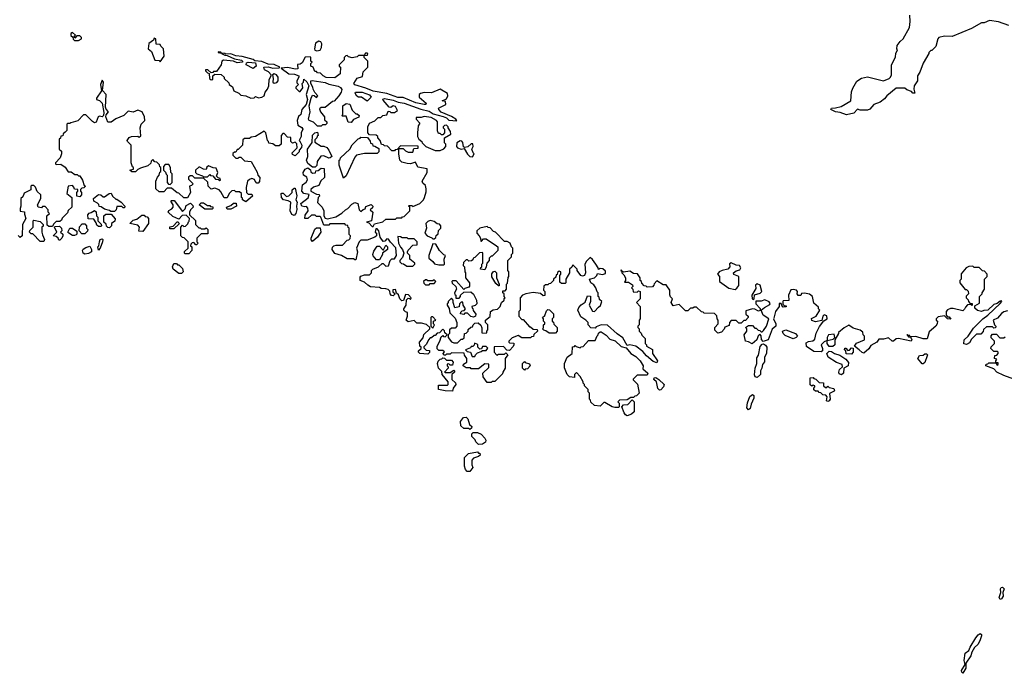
# Model space of a CAD drawing. Extents: x 2380107 to 2585170, y 384273 to 546161.
# Tile 108 of 256: x 2456160 to 2464109, y 487513 to 492789. Entities that reach past the tile are written whole.
import ezdxf

# ---------------------------------------------------------------- set-up
doc = ezdxf.new("R2010")
doc.units = 0

msp = doc.modelspace()

# ---------------------------------------------------------------- linework, layer by layer
at = {"layer": '0CON05XD'}
for points in [[(2464145, 492743.3), (2464063, 492773), (2463988.3, 492781.7), (2463946.4, 492763.6), (2463925, 492762.5), (2463845, 492717.5), (2463687.3, 492652.7), (2463625, 492655.7), (2463581.2, 492645), (2463572.5, 492635), (2463557, 492573), (2463525, 492540), (2463515, 492540), (2463500, 492525), (2463500, 492515), (2463453, 492437), (2463426.7, 492365), (2463407.5, 492335), (2463407.5, 492295), (2463380, 492255), (2463378.3, 492228.3), (2463387.5, 492195), (2463370, 492195), (2463360, 492210), (2463321.7, 492221.7), (2463305, 492237.5), (2463235, 492236.7), (2463161.2, 492175), (2463140.5, 492149.5), (2463105.7, 492124.3), (2463056.7, 492105), (2463022.5, 492067.5), (2463005, 492060), (2462945, 492057.5), (2462925, 492066.7), (2462895.5, 492034.5), (2462835, 492020), (2462785, 492038.8), (2462747.5, 492045), (2462707.5, 492065), (2462715, 492076.2), (2462745, 492076.7), (2462791.7, 492088.3), (2462870, 492135), (2462874.1, 492205.9), (2462885, 492237.5), (2462917.3, 492292.7), (2462955, 492318), (2463005, 492328), (2463135, 492296.7), (2463180, 492315), (2463190, 492325), (2463197.5, 492345), (2463198.3, 492421.7), (2463231.7, 492488.3), (2463232.5, 492515), (2463247.5, 492545), (2463242.5, 492555), (2463245, 492580), (2463267, 492613), (2463292.5, 492635), (2463342.5, 492725), (2463350, 492775), (2463347.5, 492825)], [(2456635, 492620), (2456660, 492635), (2456660, 492645), (2456645, 492660), (2456621.7, 492658.3), (2456605, 492640), (2456600, 492655), (2456610, 492665), (2456586.4, 492686.4), (2456571.7, 492678.3), (2456571.7, 492661.7), (2456588.3, 492648.3), (2456591.7, 492631.7), (2456601.7, 492621.7), (2456635, 492620)], [(2457295, 492450), (2457327.5, 492495), (2457320, 492555), (2457300, 492575), (2457295, 492590), (2457261.7, 492591.7), (2457260, 492635), (2457245, 492640), (2457240, 492625), (2457203.9, 492596.1), (2457197.5, 492555), (2457223.6, 492533.6), (2457251.7, 492461.7), (2457285, 492460), (2457295, 492450)], [(2458558.3, 492538.3), (2458585, 492542.5), (2458596.2, 492563.8), (2458598.8, 492595), (2458590, 492610), (2458575, 492616.7), (2458549.3, 492600.7), (2458540, 492555), (2458543.6, 492543.6), (2458558.3, 492538.3)], [(2458025, 492156.7), (2458051.7, 492158.3), (2458065, 492170), (2458087, 492157), (2458115, 492163.3), (2458132.5, 492175), (2458142.5, 492205), (2458161.7, 492228.3), (2458172.5, 492255), (2458173.3, 492305), (2458190, 492335), (2458190, 492345), (2458169.3, 492369.3), (2458137.5, 492385), (2458130, 492405), (2458165, 492407.5), (2458205, 492397.5), (2458255, 492400), (2458260, 492405), (2458215, 492426.7), (2458165, 492430), (2458115, 492452.5), (2458058.3, 492458.3), (2458045, 492467.5), (2457955, 492492.5), (2457905, 492497.5), (2457865, 492512.5), (2457825, 492510), (2457815, 492517.5), (2457790, 492520), (2457785, 492527.5), (2457761.7, 492528.3), (2457763, 492523), (2457790, 492520), (2457790, 492515), (2457815, 492502.5), (2457835, 492500), (2457893, 492473), (2457951.7, 492461.7), (2457960, 492455), (2457960, 492445), (2457915, 492442), (2457885, 492453.3), (2457805, 492462.5), (2457792.5, 492455), (2457786.1, 492423.9), (2457748.3, 492371.7), (2457725, 492370), (2457718.3, 492361.7), (2457705, 492360), (2457680, 492385), (2457660, 492385), (2457660, 492375), (2457675, 492360), (2457690, 492355), (2457693.6, 492313.6), (2457705, 492303.3), (2457720, 492305), (2457720, 492335), (2457735, 492350), (2457787, 492347), (2457810, 492325), (2457810, 492315), (2457848.3, 492278.3), (2457850, 492265), (2457878.3, 492248.3), (2457890, 492215), (2457930, 492195), (2457945, 492180), (2457985, 492173.3), (2458025, 492156.7)], [(2459798.3, 489978.3), (2459765, 489980), (2459740, 489995), (2459741.7, 490008.3), (2459770, 490025), (2459770, 490055), (2459751.7, 490081.7), (2459748.3, 490098.3), (2459645, 490100), (2459635, 490090), (2459605, 490090), (2459598.3, 490081.7), (2459585, 490080), (2459580, 490095), (2459588.3, 490108.3), (2459575, 490120), (2459545, 490120), (2459531.7, 490131.7), (2459530, 490155), (2459552.5, 490195), (2459561.7, 490228.3), (2459575, 490240), (2459581.7, 490231.7), (2459595, 490230), (2459610, 490245), (2459591.7, 490261.7), (2459588.3, 490278.3), (2459575, 490290), (2459548.3, 490261.7), (2459531.7, 490258.3), (2459515, 490240), (2459505, 490240), (2459485, 490220), (2459475, 490220), (2459460, 490205), (2459445, 490170), (2459421.7, 490148.3), (2459421.7, 490141.7), (2459441.7, 490121.7), (2459468.3, 490118.3), (2459468.3, 490101.7), (2459455, 490090), (2459390, 490095), (2459380, 490105), (2459380, 490115), (2459400, 490135), (2459400, 490145), (2459390, 490155), (2459387.5, 490185), (2459418.3, 490221.7), (2459421.7, 490248.3), (2459470, 490295), (2459470, 490305), (2459445, 490330), (2459405, 490340), (2459365, 490340), (2459345, 490360), (2459295, 490350), (2459280, 490365), (2459290, 490395), (2459290, 490425), (2459275, 490430), (2459260, 490445), (2459260, 490455), (2459280, 490485), (2459281.7, 490528.3), (2459295, 490540), (2459308.3, 490538.3), (2459315, 490530), (2459320, 490545), (2459298.3, 490568.3), (2459275, 490570), (2459258.3, 490521.7), (2459245, 490520), (2459230, 490535), (2459218.3, 490568.3), (2459201.7, 490581.7), (2459195, 490610), (2459171.7, 490608.3), (2459171.7, 490591.7), (2459190, 490575), (2459175, 490560), (2459163, 490563), (2459150, 490575), (2459148.3, 490598.3), (2459135, 490610), (2459115, 490617.5), (2459078.3, 490618.3), (2459065, 490627.5), (2458993, 490633), (2458970, 490645), (2458945, 490670), (2458910, 490685), (2458908.3, 490711.7), (2458915, 490720), (2458945, 490730), (2458985, 490730), (2459000, 490745), (2459000, 490765), (2459010, 490775), (2459057, 490793), (2459085, 490820), (2459095, 490820), (2459115, 490800), (2459138.3, 490801.7), (2459150, 490845), (2459165, 490860), (2459185, 490860), (2459202.5, 490885), (2459197, 490947), (2459153.3, 490993.3), (2459138.3, 491018.3), (2459125, 491020), (2459108.3, 491001.7), (2459095, 491000), (2459070, 491035), (2459060, 491085), (2459045, 491100), (2459035, 491100), (2459030, 491075), (2459040, 491065), (2459040, 491045), (2459027, 491033), (2458965, 491010), (2458915, 491010), (2458900, 490995), (2458880, 490945), (2458887.5, 490915), (2458875, 490850), (2458865, 490850), (2458855, 490860), (2458805, 490860), (2458757, 490887), (2458705, 490902.5), (2458683.3, 490935), (2458686.4, 490953.6), (2458695, 490962.5), (2458715, 490970), (2458765, 490970), (2458805, 491010), (2458818.3, 491011.7), (2458828.3, 491021.7), (2458830, 491045), (2458820, 491055), (2458820, 491105), (2458811.7, 491111.7), (2458808.3, 491128.3), (2458791.7, 491131.7), (2458785, 491140), (2458665, 491140), (2458655, 491130), (2458615, 491130), (2458590, 491195), (2458585, 491200), (2458555, 491200), (2458545, 491210), (2458515, 491210), (2458487, 491183), (2458463.3, 491183.3), (2458465, 491210), (2458490, 491245), (2458487.5, 491267.5), (2458475, 491280), (2458462.5, 491277.5), (2458436.7, 491285), (2458428.8, 491305), (2458489.3, 491350.7), (2458497.5, 491377.5), (2458455, 491385.8), (2458438.1, 491405), (2458441.9, 491455), (2458473.3, 491476.7), (2458483, 491497), (2458479.3, 491519.3), (2458450, 491535), (2458449.2, 491555), (2458465, 491582.5), (2458485, 491592.5), (2458508.3, 491578.3), (2458511.7, 491561.7), (2458525, 491550), (2458548.3, 491551.7), (2458551.7, 491568.3), (2458568.3, 491571.7), (2458595, 491590), (2458618.3, 491588.3), (2458620, 491515), (2458591.7, 491488.3), (2458575, 491450), (2458531.7, 491438.3), (2458511.7, 491418.3), (2458510, 491405), (2458555, 491380), (2458578.3, 491378.3), (2458580, 491365), (2458570, 491355), (2458563, 491313), (2458602.5, 491275), (2458615.8, 491245), (2458616.7, 491205), (2458627, 491187), (2458645, 491182.5), (2458711.7, 491198.3), (2458761.7, 491228.3), (2458790, 491255), (2458810, 491265), (2458840.7, 491299.3), (2458865, 491312.5), (2458890, 491305), (2458900, 491255), (2458915, 491240), (2458931.7, 491258.3), (2458948.3, 491261.7), (2458955, 491280), (2458997, 491297), (2459010, 491285), (2459008.3, 491271.7), (2458990, 491255), (2459010, 491235), (2459000, 491165), (2458960, 491155), (2458978.3, 491148.3), (2459005, 491120), (2459015, 491120), (2459025, 491140), (2459091.7, 491158.3), (2459115, 491180), (2459195, 491180), (2459205, 491190), (2459245, 491190), (2459251.7, 491198.3), (2459265, 491200), (2459310, 491245), (2459310, 491275), (2459300, 491285), (2459305, 491290), (2459325, 491290), (2459335, 491280), (2459390, 491305), (2459420, 491335), (2459427, 491353), (2459441.7, 491398.3), (2459442.5, 491425), (2459435, 491450), (2459415, 491470), (2459410, 491485), (2459450, 491555), (2459450, 491585), (2459375, 491597.5), (2459355, 491640), (2459315, 491626.7), (2459287, 491627), (2459245, 491640), (2459230, 491655), (2459220, 491705), (2459220, 491750), (2459255, 491750), (2459275, 491730), (2459295, 491720), (2459335, 491720), (2459341.7, 491748.3), (2459378.3, 491751.7), (2459378.3, 491768.3), (2459235, 491770), (2459208.3, 491741.7), (2459191.7, 491738.3), (2459185, 491730), (2459165, 491730), (2459128.3, 491768.3), (2459105, 491770), (2459098.3, 491778.3), (2459081.7, 491781.7), (2459070, 491815), (2459050, 491835), (2459050, 491845), (2459038.3, 491858.3), (2458985, 491860), (2458970, 491875), (2458970, 491925), (2458985, 491952.5), (2459026.7, 491973.3), (2459055, 492000), (2459075, 492000), (2459093, 492017), (2459125, 492020), (2459135, 492050), (2459148.3, 492048.3), (2459155, 492040), (2459185, 492040), (2459210, 492055), (2459195, 492087.5), (2459175, 492092.5), (2459155, 492080), (2459141.7, 492081.7), (2459095, 492140), (2459091.7, 492148.3), (2459105, 492152.5), (2459175, 492140), (2459215, 492122.5), (2459265, 492116.2), (2459397.7, 492067.7), (2459465, 492050.8), (2459498.3, 492028.3), (2459578.8, 492008.8), (2459606.2, 491996.2), (2459625, 491977.5), (2459688.3, 491971.7), (2459680, 491985), (2459647.3, 492007.3), (2459563.9, 492043.9), (2459542.5, 492065), (2459540, 492075), (2459600, 492105), (2459598.3, 492128.3), (2459570, 492135), (2459605, 492150), (2459616.4, 492173.6), (2459613, 492193), (2459555, 492227.5), (2459485, 492200), (2459425, 492201.2), (2459396.1, 492193.9), (2459386.1, 492183.9), (2459386.2, 492165), (2459442.5, 492115), (2459440, 492105), (2459425, 492103.8), (2459359.2, 492119.2), (2459255, 492160), (2459211.7, 492161.7), (2459125, 492192.5), (2459015, 492211.2), (2458955, 492236.7), (2458865, 492263.3), (2458857.5, 492275), (2458883.6, 492316.4), (2458928.3, 492331.7), (2458933, 492367), (2458970, 492405), (2458970, 492455), (2458940, 492485), (2458940, 492500), (2458968.3, 492501.7), (2458970, 492515), (2458965, 492520), (2458951.7, 492518.3), (2458940, 492500), (2458895, 492500), (2458885, 492490), (2458845, 492482.5), (2458815, 492490), (2458805, 492500), (2458791.7, 492498.3), (2458780, 492485), (2458780, 492465), (2458740, 492425), (2458740, 492415), (2458750, 492405), (2458747, 492353), (2458705, 492320), (2458633.6, 492323.6), (2458610, 492335), (2458588.3, 492358.3), (2458565, 492360), (2458555, 492370), (2458541.7, 492371.7), (2458530, 492405), (2458510, 492415), (2458510, 492435), (2458520, 492445), (2458510, 492455), (2458510, 492485), (2458505, 492490), (2458465, 492487.5), (2458439.3, 492440.7), (2458425, 492430), (2458401.7, 492428.3), (2458405, 492392.5), (2458385, 492390), (2458325, 492402.5), (2458271.7, 492398.3), (2458333, 492353), (2458378.3, 492348.3), (2458412.5, 492335), (2458413.3, 492325), (2458397.5, 492295), (2458398.3, 492278.3), (2458410, 492265), (2458390, 492245), (2458390, 492235), (2458415, 492210), (2458425, 492210), (2458445, 492240), (2458440, 492275), (2458450, 492285), (2458455, 492310), (2458478.3, 492288.3), (2458493.8, 492255), (2458473.8, 492185), (2458484.2, 492145.8), (2458472, 492105), (2458437.5, 492065), (2458430, 492025), (2458411.7, 492008.3), (2458400, 491975), (2458406.4, 491936.4), (2458437.8, 491917.8), (2458445.7, 491905), (2458431.2, 491875), (2458432.5, 491845), (2458417.5, 491815), (2458425, 491802.5)], [(2458045, 492393.8), (2457987.5, 492425), (2457990, 492440), (2458005, 492446.7), (2458065, 492440), (2458070, 492415), (2458045, 492393.8)], [(2458425, 491802.5), (2458436.8, 491776.8), (2458435, 491757.5), (2458417.5, 491735), (2458415, 491722.5), (2458385, 491690), (2458361.7, 491701.7), (2458360, 491715), (2458400, 491755), (2458397, 491787), (2458385, 491800), (2458361.7, 491791.7), (2458350, 491805), (2458348.3, 491838.3), (2458321.7, 491841.7), (2458295, 491870), (2458285, 491870), (2458270, 491855), (2458270, 491785), (2458255, 491770), (2458225, 491770), (2458205, 491787.5), (2458171.7, 491791.7), (2458170, 491805), (2458160, 491815), (2458147, 491877), (2458135, 491890), (2458065, 491847.5), (2458028.3, 491841.7), (2458015, 491830), (2457975, 491830), (2457961.7, 491818.3), (2457960, 491775), (2457925, 491740), (2457915, 491740), (2457905, 491720), (2457895, 491720), (2457881.7, 491708.3), (2457880, 491695), (2457905, 491670), (2457925, 491670), (2457931.7, 491678.3), (2457945, 491680), (2457975, 491650), (2458030, 491645), (2458077, 491557), (2458083, 491533), (2458100, 491515), (2458097, 491483), (2458085, 491470), (2458075, 491470), (2458060, 491485), (2458055, 491500), (2458035, 491507.5), (2458015, 491500), (2458000, 491485), (2457987.5, 491435), (2457990, 491395), (2458005, 491380), (2458035, 491380), (2458040, 491365), (2457985, 491320), (2457960, 491335), (2457958.3, 491348.3), (2457950, 491355), (2457950, 491385), (2457935, 491400), (2457905, 491400), (2457895, 491410), (2457871.7, 491408.3), (2457850, 491385), (2457835, 491350), (2457811.7, 491351.7), (2457785, 491400), (2457770, 491415), (2457735, 491430), (2457705, 491420), (2457682.5, 491445), (2457678.3, 491478.3), (2457645, 491510), (2457575, 491510), (2457555, 491530), (2457535, 491530), (2457521.7, 491518.3), (2457521.7, 491501.7), (2457560, 491465), (2457548.3, 491451.7), (2457530, 491445), (2457540, 491395), (2457515, 491350), (2457485, 491350), (2457445, 491390), (2457431.7, 491391.7), (2457385, 491430), (2457351.7, 491428.3), (2457325, 491400), (2457285, 491400), (2457260, 491425), (2457260, 491485), (2457273, 491517), (2457287, 491533), (2457291.7, 491558.3), (2457300, 491565), (2457300, 491595), (2457291.7, 491601.7), (2457288.3, 491618.3), (2457268.3, 491638.3), (2457251.7, 491641.7), (2457235, 491660), (2457221.7, 491648.3), (2457218.3, 491631.7), (2457195, 491610), (2457135, 491590), (2457115, 491580), (2457095, 491560), (2457065, 491560), (2457050, 491575), (2457078.3, 491581.7), (2457080, 491595), (2457071.7, 491601.7), (2457060, 491635), (2457060, 491775), (2457030, 491805), (2457027.5, 491815), (2457045, 491837.5), (2457063, 491847), (2457115, 491850), (2457125, 491840), (2457138.3, 491851.7), (2457132.5, 491915), (2457140, 491945), (2457170, 491975), (2457167.5, 492005), (2457147.5, 492045), (2457115, 492060), (2457075, 492042.5), (2457035, 492050), (2457000, 492015), (2456935, 491987.5), (2456898.7, 491961.3), (2456872.6, 491962.6), (2456855.6, 492005), (2456858.8, 492021.2), (2456877.5, 492045), (2456858, 492068), (2456853.6, 492083.6), (2456857.5, 492185), (2456828.3, 492218.3), (2456836.7, 492285), (2456825, 492300), (2456812, 492265), (2456820, 492215), (2456780, 492155), (2456780, 492145), (2456805, 492137.5), (2456826.7, 492115), (2456839.5, 492039.5), (2456836.7, 492015), (2456825, 492004), (2456805, 492010), (2456793.9, 492006.1), (2456777, 491963), (2456765, 491957.5), (2456747, 491967), (2456695, 492020), (2456675, 492020), (2456628.3, 491971.7), (2456573, 491957), (2456565, 491950), (2456545, 491950), (2456540, 491945), (2456540, 491895), (2456528.3, 491881.7), (2456511.7, 491868.3), (2456508.3, 491851.7), (2456491.7, 491848.3), (2456488.3, 491831.7), (2456480, 491825), (2456480, 491745), (2456497, 491727), (2456497.5, 491705), (2456487, 491673), (2456450, 491635), (2456450, 491625), (2456455, 491620), (2456491.7, 491621.7), (2456528.3, 491598.3), (2456551.7, 491561.7), (2456575, 491560), (2456605, 491540), (2456625, 491540), (2456635, 491530), (2456645, 491530), (2456667.5, 491495), (2456681.7, 491451.7), (2456690, 491445), (2456678.3, 491431.7), (2456661.7, 491428.3), (2456651.7, 491418.3), (2456650, 491405), (2456660, 491395), (2456660, 491375), (2456645, 491360), (2456620, 491365), (2456620, 491395), (2456630, 491405), (2456628.3, 491418.3), (2456601.7, 491421.7), (2456598.3, 491438.3), (2456585, 491450), (2456550, 491445), (2456540, 491385), (2456580, 491355), (2456580, 491275), (2456551.7, 491248.3), (2456545, 491230), (2456501.7, 491188.3), (2456498.3, 491171.7), (2456485, 491160), (2456455, 491160), (2456431.7, 491138.3), (2456425, 491120), (2456395, 491120), (2456381.7, 491131.7), (2456380, 491205), (2456400, 491225), (2456390, 491235), (2456390, 491255), (2456365, 491280), (2456345, 491280), (2456335, 491270), (2456310, 491275), (2456302.5, 491295), (2456330, 491345), (2456330, 491375), (2456301.7, 491401.7), (2456288.3, 491438.3), (2456275, 491450), (2456255, 491450), (2456250, 491445), (2456250, 491415), (2456195, 491390), (2456185, 491360), (2456170, 491345), (2456170, 491285), (2456162.5, 491265), (2456163, 491243), (2456198.3, 491238.3), (2456198.3, 491218.3), (2456210, 491185), (2456182.5, 491135), (2456180, 491045), (2456165, 491030), (2456148.3, 491048.3)], [(2458215, 492277.5), (2458235, 492282.5), (2458247.5, 492295), (2458246.7, 492325), (2458232.5, 492345), (2458215, 492352.5), (2458200, 492345), (2458206.7, 492315), (2458202.5, 492285), (2458215, 492277.5)], [(2458595, 491930), (2458565, 491930), (2458533, 491963), (2458497.5, 491975), (2458492.5, 491985), (2458506.2, 492045), (2458498, 492095), (2458513.6, 492156.4), (2458525, 492180), (2458538.3, 492178.3), (2458555, 492160), (2458567.5, 492175), (2458541.7, 492201.7), (2458528.3, 492228.3), (2458527.5, 492245), (2458510, 492275), (2458510, 492295), (2458520.7, 492299.3), (2458625, 492282), (2458655, 492268.8), (2458732.3, 492252.3), (2458751.2, 492241.2), (2458761.2, 492225), (2458755.9, 492204.1), (2458736.1, 492173.9), (2458698.3, 492131.7), (2458685, 492130), (2458625, 492080), (2458595, 492080), (2458581.7, 492068.3), (2458587.5, 492045), (2458620, 492005), (2458621.7, 491981.7), (2458640, 491965), (2458638.3, 491951.7), (2458628.3, 491941.7), (2458605, 491940), (2458595, 491930)], [(2458965, 492132.5), (2458920, 492165), (2458895, 492162.5), (2458880.7, 492170.7), (2458867.5, 492195), (2458870, 492205), (2458925, 492203.3), (2458985, 492182.5), (2458997.5, 492165), (2458965, 492132.5)], [(2458835, 491960), (2458811.7, 491961.7), (2458795, 492010), (2458765, 492010), (2458760, 492015), (2458770, 492025), (2458770, 492095), (2458795, 492112.5), (2458826.4, 492106.4), (2458845, 492060), (2458875, 492030), (2458885, 492030), (2458900, 492015), (2458898.3, 492001.7), (2458855, 491982.5), (2458835, 491960)], [(2459513, 491733), (2459555, 491733.3), (2459585, 491747.5), (2459600, 491765), (2459600, 491785), (2459590, 491795), (2459590, 491835), (2459640, 491865), (2459637, 491887), (2459620, 491915), (2459620, 491925), (2459605, 491937.5), (2459590, 491935), (2459580, 491925), (2459580, 491915), (2459590, 491905), (2459590, 491875), (2459575, 491860), (2459565, 491860), (2459555, 491870), (2459541.7, 491871.7), (2459533, 491893), (2459533.3, 491965), (2459526.1, 491976.1), (2459480.7, 492000.7), (2459425, 492006.7), (2459401.7, 491998.3), (2459361.7, 491998.3), (2459360, 491985), (2459390, 491955), (2459378.3, 491931.7), (2459372.5, 491875), (2459372.5, 491845), (2459382.5, 491825), (2459406.4, 491806.4), (2459410, 491795), (2459440, 491765), (2459513, 491733)], [(2458545, 491600), (2458525, 491600), (2458485, 491627.5), (2458476.7, 491655), (2458487.5, 491685), (2458483.3, 491745), (2458521.7, 491798.3), (2458523, 491857), (2458543, 491877), (2458565, 491880), (2458570, 491855), (2458561.7, 491848.3), (2458560, 491835), (2458541.7, 491818.3), (2458541.7, 491801.7), (2458595, 491767.5), (2458615, 491767.5), (2458638.3, 491758.3), (2458657, 491737), (2458680, 491685), (2458667, 491673), (2458655, 491672.5), (2458615, 491690), (2458591.7, 491688.3), (2458562.5, 491645), (2458558.3, 491611.7), (2458545, 491600)], [(2458775, 491510), (2458740, 491615), (2458740, 491655), (2458748.3, 491661.7), (2458750, 491675), (2458826.4, 491743.6), (2458845, 491780), (2458891.7, 491828.3), (2458908.3, 491831.7), (2458915, 491840), (2458968.3, 491838.3), (2458988.3, 491808.3), (2458991.7, 491791.7), (2459008.3, 491788.3), (2459011.7, 491771.7), (2459028.3, 491768.3), (2459058.3, 491748.3), (2459058.3, 491721.7), (2459045, 491710), (2458945, 491710), (2458880, 491695), (2458865, 491680), (2458795, 491530), (2458775, 491510)], [(2459815, 491682.5), (2459830, 491705), (2459820, 491715), (2459810, 491745), (2459820, 491765), (2459818.3, 491788.3), (2459805, 491787.5), (2459777, 491763), (2459755, 491757.5), (2459743, 491763), (2459737, 491797), (2459728.3, 491808.3), (2459715, 491810), (2459690, 491795), (2459687.5, 491765), (2459693.6, 491753.6), (2459725, 491743.3), (2459748.3, 491748.3), (2459773.9, 491703.9), (2459793.6, 491683.6), (2459815, 491682.5)], [(2457375, 491460), (2457390, 491475), (2457390, 491545), (2457380, 491555), (2457377, 491597), (2457365, 491620), (2457335, 491620), (2457320, 491605), (2457320, 491575), (2457338.3, 491558.3), (2457341.7, 491541.7), (2457350, 491535), (2457350, 491475), (2457361.7, 491461.7), (2457375, 491460)], [(2457775, 491490), (2457780, 491495), (2457778.3, 491508.3), (2457761.7, 491511.7), (2457750, 491525), (2457760, 491555), (2457745, 491590), (2457723, 491593), (2457685, 491610), (2457671.7, 491598.3), (2457665, 491580), (2457643, 491583), (2457615, 491600), (2457605, 491600), (2457580, 491575), (2457580, 491555), (2457590, 491545), (2457635, 491530), (2457645, 491520), (2457675, 491520), (2457695, 491540), (2457701.7, 491531.7), (2457718.3, 491528.3), (2457741.7, 491501.7), (2457765, 491500), (2457775, 491490)], [(2458375, 491207.5), (2458357, 491217), (2458343.3, 491245), (2458350, 491315), (2458327, 491327), (2458290, 491335), (2458272.5, 491355), (2458270, 491385), (2458275, 491390), (2458288.3, 491388.3), (2458313, 491363), (2458331.7, 491368.3), (2458360, 491395), (2458360, 491415), (2458375, 491430), (2458385, 491430), (2458397, 491367), (2458390, 491335), (2458398.8, 491315), (2458394, 491285), (2458398.3, 491258.3), (2458390, 491225), (2458375, 491207.5)], [(2456925, 491240), (2456895, 491240), (2456885, 491250), (2456845, 491260), (2456818.3, 491278.3), (2456801.7, 491281.7), (2456798.3, 491298.3), (2456788.3, 491308.3), (2456757.5, 491325), (2456756.7, 491345), (2456795, 491379.2), (2456815.8, 491375.8), (2456835, 491360), (2456845, 491360), (2456883, 491387), (2456898.3, 491388.3), (2456910, 491365), (2456935, 491340), (2456945, 491340), (2456980, 491315), (2457010, 491285), (2457005, 491270), (2456995, 491270), (2456985, 491280), (2456945, 491280), (2456940, 491255), (2456925, 491240)], [(2457525, 490900), (2457495, 490900), (2457490, 490905), (2457491.7, 490918.3), (2457520, 490945), (2457520, 490995), (2457488.3, 491028.3), (2457475, 491030), (2457460, 491045), (2457460, 491115), (2457475, 491130), (2457485, 491120), (2457498.3, 491121.7), (2457518.3, 491141.7), (2457521.7, 491158.3), (2457528.3, 491161.7), (2457530, 491185), (2457505, 491210), (2457471.7, 491208.3), (2457445, 491180), (2457395, 491200), (2457360, 491235), (2457365, 491250), (2457388.3, 491261.7), (2457400, 491275), (2457400, 491295), (2457380, 491325), (2457385, 491330), (2457408.3, 491328.3), (2457475, 491240), (2457497, 491263), (2457505, 491290), (2457538.3, 491308.3), (2457558.3, 491288.3), (2457560, 491275), (2457540, 491255), (2457530, 491235), (2457530, 491215), (2457578.3, 491168.3), (2457580, 491135), (2457605, 491110), (2457618.3, 491108.3), (2457625, 491100), (2457655, 491100), (2457665, 491110), (2457680, 491095), (2457678.3, 491061.7), (2457625, 491060), (2457590, 491025), (2457590, 490995), (2457600, 490985), (2457588.3, 490971.7), (2457581.7, 490971.7), (2457565, 490990), (2457551.7, 490988.3), (2457541.7, 490978.3), (2457540, 490965), (2457550, 490955), (2457550, 490925), (2457525, 490900)], [(2456815, 491120), (2456795, 491120), (2456781.7, 491131.7), (2456778.3, 491148.3), (2456758.3, 491178.3), (2456711.7, 491181.7), (2456710, 491215), (2456721.7, 491228.3), (2456738.3, 491231.7), (2456765, 491250), (2456778.3, 491238.3), (2456780, 491205), (2456790, 491195), (2456790, 491165), (2456818.3, 491138.3), (2456820, 491125), (2456815, 491120)], [(2457715, 491260), (2457655, 491260), (2457610, 491295), (2457625, 491310), (2457645, 491310), (2457675, 491290), (2457695, 491290), (2457701.7, 491281.7), (2457718.3, 491278.3), (2457720, 491265), (2457715, 491260)], [(2457865, 491260), (2457835, 491260), (2457830, 491275), (2457865, 491290), (2457885, 491307.5), (2457908.3, 491308.3), (2457910, 491285), (2457865, 491260)], [(2456355, 491000), (2456325, 491000), (2456265, 491060), (2456251.7, 491061.7), (2456240, 491075), (2456241.7, 491088.3), (2456270, 491115), (2456270, 491165), (2456275, 491170), (2456325, 491160), (2456350, 491135), (2456348.3, 491121.7), (2456340, 491115), (2456340, 491075), (2456343, 491053), (2456360, 491015), (2456355, 491000)], [(2456885, 491110), (2456871.7, 491111.7), (2456861.7, 491121.7), (2456858.3, 491138.3), (2456840, 491155), (2456840, 491205), (2456855, 491220), (2456898.3, 491218.3), (2456931.7, 491181.7), (2456928.3, 491161.7), (2456900, 491145), (2456900, 491125), (2456885, 491110)], [(2457155, 491080), (2457121.7, 491081.7), (2457127.5, 491115), (2457115, 491130), (2457050, 491145), (2457075, 491170), (2457105, 491180), (2457145, 491210), (2457165, 491210), (2457171.7, 491201.7), (2457188.3, 491198.3), (2457200, 491185), (2457200, 491145), (2457155, 491080)], [(2456485, 491010), (2456475, 491010), (2456470, 491025), (2456455, 491040), (2456430, 491045), (2456460, 491075), (2456440, 491115), (2456445, 491120), (2456481.7, 491121.7), (2456497, 491107), (2456500, 491085), (2456490, 491075), (2456507, 491057), (2456507.5, 491045), (2456500, 491025), (2456485, 491010)], [(2456603.6, 491046.4), (2456585, 491048), (2456556, 491065), (2456548.8, 491075), (2456564.3, 491105.7), (2456587.3, 491107.3), (2456622.5, 491082.5), (2456621.7, 491058.3), (2456615, 491052.5), (2456603.6, 491046.4)], [(2456685, 491060), (2456661.7, 491061.7), (2456640, 491085), (2456643, 491117), (2456665, 491140), (2456685, 491140), (2456700, 491125), (2456700, 491105), (2456710, 491095), (2456708.3, 491081.7), (2456685, 491060)], [(2457405, 491100), (2457371.7, 491101.7), (2457371.7, 491118.3), (2457398.3, 491121.7), (2457431.7, 491158.3), (2457438.3, 491158.3), (2457448.3, 491141.7), (2457405, 491100)], [(2458525, 491000), (2458513, 491013), (2458512.5, 491025), (2458541.7, 491098.3), (2458555, 491110), (2458585, 491110), (2458592.5, 491075), (2458565, 491033.3), (2458525, 491000)], [(2459505, 491020), (2459518.3, 491031.7), (2459521.7, 491048.3), (2459538.3, 491061.7), (2459541.7, 491088.3), (2459560, 491105), (2459560, 491125), (2459548.3, 491138.3), (2459531.7, 491141.7), (2459505, 491160), (2459475, 491167.5), (2459455, 491160), (2459440, 491145), (2459443.3, 491105), (2459430, 491065), (2459450, 491045), (2459488.3, 491028.3), (2459495, 491020), (2459505, 491020)], [(2459695, 490180), (2459725, 490210), (2459735, 490210), (2459748.3, 490221.7), (2459750, 490255), (2459765, 490260), (2459780, 490275), (2459781.7, 490288.3), (2459801.7, 490308.3), (2459815, 490310), (2459820, 490325), (2459835, 490340), (2459861.7, 490341.7), (2459883, 490323), (2459891.7, 490301.7), (2459891.7, 490261.7), (2459925, 490260), (2459930, 490265), (2459930, 490275), (2459940, 490285), (2459940, 490325), (2459920, 490345), (2459920, 490365), (2459957, 490393), (2459960, 490435), (2459983.6, 490446.4), (2460018.3, 490451.7), (2460040, 490475), (2460050, 490505), (2460070, 490525), (2460071.7, 490538.3), (2460080, 490545), (2460070, 490555), (2460070, 490575), (2460060, 490585), (2460060, 490600), (2460078.3, 490601.7), (2460090, 490615), (2460090, 490655), (2460097, 490663), (2460103, 490707), (2460110, 490715), (2460110, 490755), (2460100, 490765), (2460100, 490845), (2460130, 490875), (2460130, 490895), (2460140, 490905), (2460140, 490945), (2460130, 490955), (2460120, 490985), (2460095, 491000), (2460075, 491000), (2460000, 491075), (2459985, 491080), (2459958.3, 491108.3), (2459941.7, 491111.7), (2459935, 491120), (2459875, 491107.5), (2459850, 491085), (2459850, 491065), (2459870, 491045), (2459880, 491025), (2459881.7, 491001.7), (2459888.3, 491001.7), (2459905, 491020), (2459925, 491020), (2460010, 490965), (2460020, 490955), (2460020, 490925), (2459975, 490880), (2459965, 490880), (2459950, 490865), (2459950, 490845), (2459930, 490825), (2459927, 490793), (2459915, 490770), (2459880, 490775), (2459881.7, 490788.3), (2459890, 490795), (2459890, 490815), (2459900, 490825), (2459900, 490905), (2459895, 490910), (2459871.7, 490908.3), (2459835, 490870), (2459820, 490865), (2459818.3, 490851.7), (2459808.3, 490841.7), (2459785, 490840), (2459775, 490850), (2459765, 490850), (2459741.7, 490828.3), (2459740, 490805), (2459750, 490795), (2459753.6, 490753.6), (2459760, 490745), (2459760, 490705), (2459792.5, 490665), (2459791.7, 490638.3), (2459785, 490630), (2459755, 490620), (2459745, 490610), (2459685, 490680), (2459655, 490680), (2459650, 490675), (2459651.7, 490661.7), (2459680, 490635), (2459687.5, 490615), (2459670, 490585), (2459671.7, 490571.7), (2459680, 490565), (2459681.7, 490541.7), (2459708.3, 490541.7), (2459720, 490555), (2459720, 490565), (2459745, 490590), (2459801.7, 490591.7), (2459823.3, 490573.3), (2459847.5, 490525), (2459850, 490495), (2459838.3, 490481.7), (2459810, 490475), (2459811.7, 490461.7), (2459818.3, 490458.3), (2459821.7, 490441.7), (2459841.7, 490411.7), (2459840, 490395), (2459825, 490387.5), (2459803, 490393), (2459775, 490420), (2459755, 490420), (2459745, 490410), (2459720, 490415), (2459721.7, 490428.3), (2459731.7, 490438.3), (2459748.3, 490441.7), (2459760, 490455), (2459740, 490485), (2459738.3, 490508.3), (2459725, 490510), (2459710, 490495), (2459708.3, 490471.7), (2459673, 490463), (2459660, 490505), (2459660, 490525), (2459645, 490540), (2459620, 490515), (2459620, 490505), (2459610, 490495), (2459610, 490485), (2459627, 490457), (2459631.7, 490421.7), (2459675, 490380), (2459690, 490345), (2459690, 490315), (2459675, 490300), (2459645, 490300), (2459630, 490285), (2459630, 490255), (2459620, 490245), (2459620, 490225), (2459645, 490190), (2459665, 490180), (2459695, 490180)], [(2456795, 490930), (2456790, 490955), (2456800, 490965), (2456803, 490997), (2456810, 491015), (2456825, 491020), (2456830, 491015), (2456827.5, 490995), (2456810, 490945), (2456795, 490930)], [(2459335, 490800), (2459350, 490815), (2459350, 490825), (2459310, 490855), (2459310, 490885), (2459290, 490905), (2459290, 490915), (2459295, 490930), (2459335, 490970), (2459368.3, 490971.7), (2459370, 490995), (2459345, 491020), (2459295, 491020), (2459287.5, 491027.5), (2459248.3, 491028.3), (2459235, 491037.5), (2459211.7, 491038.3), (2459217.5, 490985), (2459233, 490953), (2459250, 490935), (2459260, 490905), (2459251.7, 490868.3), (2459230, 490845), (2459230, 490835), (2459241.7, 490821.7), (2459258.3, 490818.3), (2459285, 490800), (2459335, 490800)], [(2456685, 490897.5), (2456672.5, 490905), (2456667.5, 490925), (2456673.6, 490936.4), (2456695, 490950), (2456725, 490960), (2456740, 490935), (2456740, 490915), (2456715, 490902.5), (2456685, 490897.5)], [(2459065, 490850), (2459041.7, 490851.7), (2459013, 490883), (2459010, 490895), (2459018.3, 490921.7), (2459045, 490960), (2459065, 490960), (2459091.7, 490931.7), (2459098.3, 490931.7), (2459115, 490970), (2459130, 490955), (2459130, 490935), (2459090, 490905), (2459090, 490895), (2459065, 490850)], [(2459585, 490810), (2459590, 490815), (2459587.5, 490855), (2459597, 490887), (2459585, 490890), (2459550, 490925), (2459518.3, 490978.3), (2459495, 490980), (2459463, 490887), (2459463, 490863), (2459496.4, 490836.4), (2459508.3, 490818.3), (2459545, 490810), (2459585, 490810)], [(2464075, 490497.5), (2464090, 490515), (2464085, 490520), (2464075, 490517.5), (2464050.7, 490499.3), (2464025, 490490), (2463976.2, 490443.8), (2463945, 490442.5), (2463925, 490432.5), (2463891.7, 490441.7), (2463871.7, 490461.7), (2463871.7, 490478.3), (2463908.3, 490501.7), (2463910, 490555), (2463930, 490575), (2463930, 490585), (2463950, 490615), (2463950, 490695), (2463970, 490715), (2463970, 490735), (2463948.3, 490758.3), (2463931.7, 490761.7), (2463905, 490790), (2463865, 490790), (2463855, 490800), (2463823.6, 490796.4), (2463800, 490785), (2463761.7, 490738.3), (2463760, 490695), (2463750, 490685), (2463750, 490665), (2463791.7, 490611.7), (2463805, 490610), (2463818.3, 490598.3), (2463820, 490575), (2463801.7, 490558.3), (2463800, 490545), (2463818.3, 490528.3), (2463820, 490515), (2463831.7, 490501.7), (2463848.3, 490498.3), (2463848.3, 490481.7), (2463835, 490490), (2463811.7, 490488.3), (2463795, 490470), (2463788.8, 490451.2), (2463775, 490440), (2463695, 490457.5), (2463675, 490457.5), (2463651.7, 490448.3), (2463640, 490435), (2463640, 490405), (2463651.7, 490391.7), (2463665, 490390), (2463678.3, 490371.7), (2463650, 490375), (2463625, 490400), (2463575, 490390), (2463560, 490375), (2463560, 490365), (2463570, 490355), (2463567.5, 490335), (2463557.5, 490315), (2463501.7, 490268.3), (2463487, 490213), (2463455, 490213.3), (2463395, 490232.5), (2463350, 490230), (2463345, 490240), (2463330, 490240), (2463322.5, 490247.5), (2463335, 490230), (2463350, 490230), (2463358.3, 490218.3), (2463362.5, 490205), (2463357, 490193), (2463255, 490216.7), (2463235, 490212.5), (2463215, 490193.3), (2463202.5, 490195), (2463175, 490220), (2463135, 490210), (2463095, 490210), (2463080, 490185), (2463030.7, 490159.3), (2463016.4, 490133.6), (2462975, 490097.5), (2462961.7, 490101.7), (2462937.5, 490125), (2462900, 490155), (2462915, 490177.5), (2462980, 490205), (2462980, 490235), (2462970, 490245), (2462967, 490267), (2462945, 490282.5), (2462888.3, 490298.3), (2462855, 490322.5), (2462817, 490303), (2462770, 490265), (2462770, 490255), (2462740, 490205), (2462740, 490165), (2462725, 490150), (2462695, 490150), (2462680, 490175), (2462680, 490200), (2462728.3, 490211.7), (2462740, 490225), (2462735, 490250), (2462690, 490245), (2462680, 490225), (2462680, 490200), (2462655, 490190), (2462630, 490165), (2462640, 490135), (2462640, 490115), (2462631.7, 490108.3), (2462570, 490110), (2462510.8, 490150.8), (2462508.8, 490181.2), (2462527.7, 490192.3), (2462563.3, 490196.7), (2462579.2, 490210.8), (2462591.3, 490258.7), (2462617.1, 490312.9), (2462652.5, 490357.5), (2462680, 490375), (2462675, 490400), (2462655, 490407.5), (2462643, 490397), (2462635, 490360), (2462585, 490350), (2462555, 490360), (2462553.3, 490376.7), (2462590, 490395), (2462620, 490445), (2462610, 490455), (2462608.3, 490468.3), (2462571.7, 490501.7), (2462560, 490555), (2462535, 490572.5), (2462495, 490582.5), (2462471.7, 490578.3), (2462465, 490562.5), (2462445, 490562.5), (2462437.5, 490575), (2462440, 490595), (2462430, 490605), (2462405, 490612.5), (2462385, 490607.5), (2462367.5, 490565), (2462368.3, 490521.7), (2462325, 490520), (2462320, 490515), (2462321.7, 490491.7), (2462331.7, 490481.7), (2462348.3, 490478.3), (2462348.3, 490471.7), (2462325, 490470), (2462311.7, 490481.7), (2462308.3, 490498.3), (2462291.7, 490498.3), (2462292.5, 490475), (2462262.9, 490435), (2462248.8, 490381.2), (2462246.2, 490375), (2462264, 490335), (2462264.1, 490315.9), (2462235, 490290), (2462203.9, 490206.1), (2462161.7, 490191.7), (2462148.3, 490208.3), (2462147, 490237), (2462135, 490250), (2462121.7, 490238.3), (2462110, 490205), (2462073, 490173), (2462045, 490190), (2462020, 490195), (2462010, 490245), (2462030, 490275), (2462030, 490295), (2462020, 490305), (2462045, 490320), (2462075, 490320), (2462095, 490300), (2462105, 490300), (2462121.7, 490281.7), (2462135, 490280), (2462145, 490270), (2462155, 490270), (2462165, 490280), (2462190, 490315), (2462209.2, 490375), (2462162.9, 490402.9), (2462146.7, 490443.3), (2462172.7, 490467.3), (2462215, 490490), (2462218.3, 490498.3), (2462210.7, 490510.7), (2462175, 490526.7), (2462145, 490517.5), (2462101.7, 490518.3), (2462103.3, 490495), (2462138.3, 490458.3), (2462139.3, 490440.7), (2462125, 490436.7), (2462095, 490453.8), (2462075, 490456.2), (2462021.7, 490438.3), (2462023, 490413), (2462040, 490395), (2462040, 490385), (2462018.3, 490361.7), (2462005, 490360), (2461985, 490340), (2461965, 490340), (2461945, 490360), (2461905, 490360), (2461890, 490345), (2461888.3, 490321.7), (2461851.7, 490308.3), (2461848.3, 490291.7), (2461825, 490267.5), (2461795, 490260), (2461773.3, 490283.3), (2461772.5, 490305), (2461800, 490335), (2461800, 490365), (2461790, 490375), (2461788.3, 490398.3), (2461768.3, 490418.3), (2461685, 490420), (2461678.3, 490428.3), (2461665, 490430), (2461625, 490470), (2461605, 490470), (2461595, 490460), (2461575, 490460), (2461555, 490440), (2461535, 490440), (2461485, 490490), (2461435, 490480), (2461420, 490505), (2461430, 490535), (2461413, 490553), (2461408.3, 490568.3), (2461410, 490605), (2461385, 490640), (2461378.3, 490648.3), (2461355, 490650), (2461305, 490680), (2461281.7, 490658.3), (2461280, 490645), (2461268.3, 490631.7), (2461225, 490630), (2461218.3, 490638.3), (2461201.7, 490641.7), (2461181.7, 490661.7), (2461180, 490675), (2461170, 490685), (2461170, 490705), (2461148.3, 490738.3), (2461115, 490740), (2461085, 490760), (2461035, 490750), (2461020, 490760), (2461018.3, 490768.3), (2461010, 490765), (2461020, 490760), (2461020, 490745), (2461038.3, 490728.3), (2461050, 490705), (2461050, 490685), (2461041.7, 490671.7), (2461075, 490670), (2461108.3, 490648.3), (2461110, 490635), (2461100, 490625), (2461110, 490615), (2461111.7, 490591.7), (2461145, 490590), (2461155, 490600), (2461170, 490595), (2461170, 490535), (2461140, 490505), (2461170, 490475), (2461170, 490375), (2461160, 490365), (2461160, 490325), (2461150, 490315), (2461150, 490305), (2461160, 490295), (2461160, 490275), (2461178.3, 490258.3), (2461181.7, 490241.7), (2461210, 490215), (2461210, 490175), (2461220, 490165), (2461220, 490155), (2461268.3, 490128.3), (2461270, 490095), (2461310, 490035), (2461305, 490020), (2461275, 490028.8), (2461220, 490075), (2461190.3, 490110.3), (2461135, 490153.8), (2461086.2, 490163.8), (2461065, 490160), (2461030, 490220), (2460982.6, 490252.6), (2460905, 490324), (2460853.6, 490326.4), (2460815, 490310), (2460805, 490300), (2460771.7, 490301.7), (2460750, 490325), (2460750, 490345), (2460730, 490365), (2460690, 490390), (2460666.7, 490445), (2460673.3, 490465), (2460692.3, 490487.7), (2460725, 490510), (2460745, 490560), (2460767, 490557), (2460767.5, 490515), (2460757.5, 490485), (2460785, 490437.5), (2460800, 490435), (2460831.7, 490468.3), (2460848.3, 490481.7), (2460860, 490515), (2460841.7, 490531.7), (2460838.3, 490548.3), (2460830, 490555), (2460830, 490585), (2460821.7, 490591.7), (2460810, 490625), (2460795, 490650), (2460770, 490665), (2460760, 490695), (2460800, 490705), (2460820, 490725), (2460825, 490740), (2460865, 490732.5), (2460888.3, 490741.7), (2460888.3, 490758.3), (2460868.3, 490778.3), (2460845, 490780), (2460831.7, 490771.7), (2460830, 490785), (2460811.2, 490815), (2460785, 490852.5), (2460765, 490870), (2460735, 490840), (2460722.5, 490815), (2460727.5, 490745), (2460720, 490725), (2460705, 490720), (2460690, 490725), (2460660, 490765), (2460660, 490775), (2460625, 490810), (2460618.3, 490791.7), (2460600, 490775), (2460600, 490745), (2460570, 490695), (2460570, 490665), (2460565, 490660), (2460535, 490660), (2460521.7, 490671.7), (2460520, 490725), (2460530, 490735), (2460530, 490755), (2460515, 490760), (2460501.7, 490748.3), (2460498.3, 490731.7), (2460491.7, 490728.3), (2460488.3, 490711.7), (2460470, 490695), (2460470, 490685), (2460445, 490660), (2460431.7, 490658.3), (2460425, 490650), (2460405, 490650), (2460391.7, 490638.3), (2460390, 490605), (2460400, 490595), (2460398.3, 490561.7), (2460385, 490560), (2460365, 490580), (2460305, 490587.5), (2460245, 490577.5), (2460220, 490565), (2460200, 490545), (2460200, 490445), (2460190, 490435), (2460190, 490395), (2460215, 490370), (2460225, 490370), (2460275, 490310), (2460285, 490310), (2460305, 490290), (2460338.3, 490288.3), (2460340, 490275), (2460311.7, 490248.3), (2460308.3, 490231.7), (2460291.7, 490228.3), (2460285, 490220), (2460215, 490220), (2460185, 490240), (2460135, 490220), (2460110, 490195), (2460110, 490185), (2460115, 490180), (2460148.3, 490178.3), (2460150, 490165), (2460145, 490150), (2460115, 490120), (2460091.7, 490121.7), (2460065, 490150), (2459991.7, 490148.3), (2459990, 490105), (2460011.7, 490081.7), (2460025, 490090), (2460075, 490090), (2460085, 490100), (2460100, 490085), (2460080, 490055), (2460080, 489975), (2460060, 489945), (2460058.3, 489931.7), (2459995, 489870), (2459975, 489870), (2459965, 489860), (2459935, 489860), (2459902.5, 489905), (2459900, 489935), (2459948.3, 489981.7), (2459948.3, 490008.3), (2459915, 490010), (2459865, 489970), (2459805, 489970), (2459798.3, 489978.3)], [(2457465, 490740), (2457445, 490740), (2457400, 490775), (2457392.5, 490795), (2457405, 490820), (2457425, 490820), (2457435, 490810), (2457445, 490810), (2457475, 490780), (2457480, 490755), (2457465, 490740)], [(2461935, 490612.5), (2461949.3, 490620.7), (2461966.4, 490643.6), (2461966.7, 490715), (2461925, 490732.5), (2461923.3, 490745), (2461945, 490762.5), (2461975, 490770), (2461982.5, 490785), (2461970, 490805), (2461945, 490807.5), (2461905, 490827.5), (2461891.7, 490818.3), (2461892.5, 490795), (2461877.5, 490775), (2461830, 490765), (2461807, 490753), (2461792.5, 490735), (2461810, 490715), (2461810, 490675), (2461885, 490622.5), (2461935, 490612.5)], [(2460030, 490640), (2460025, 490640), (2460005, 490660), (2459973, 490713), (2459973, 490737), (2459985, 490757.5), (2459995, 490760), (2460010, 490745), (2460010, 490705), (2460030, 490655), (2460030, 490640)], [(2459465, 490650), (2459475, 490660), (2459505, 490660), (2459520, 490675), (2459505, 490690), (2459495, 490680), (2459455, 490680), (2459445, 490690), (2459435, 490690), (2459420, 490675), (2459421.7, 490661.7), (2459435, 490650), (2459465, 490650)], [(2462085, 490530), (2462090, 490535), (2462091.7, 490568.3), (2462137, 490583), (2462152.5, 490595), (2462137.5, 490645), (2462115, 490657.5), (2462100, 490645), (2462101.7, 490618.3), (2462070, 490565), (2462072.5, 490535), (2462085, 490530)], [(2464135, 490440), (2464105, 490430), (2464085, 490417.5), (2464055, 490380), (2464020, 490365), (2464030, 490325), (2464040, 490315), (2464038.3, 490301.7), (2464025, 490300), (2464015, 490310), (2463965, 490310), (2463941.7, 490288.3), (2463938.3, 490271.7), (2463918.3, 490251.7), (2463885, 490250), (2463871.7, 490238.3), (2463845, 490210), (2463829.3, 490180.7), (2463805, 490166.7), (2463781.7, 490171.7), (2463784.4, 490205.6), (2463816, 490234), (2463860.3, 490299.7), (2463934.3, 490375.7), (2463976.7, 490405), (2464075, 490497.5)], [(2459495, 490300), (2459510, 490325), (2459500, 490335), (2459500, 490355), (2459520, 490365), (2459495, 490390), (2459485, 490390), (2459480, 490385), (2459480, 490315), (2459495, 490300)], [(2460485, 490260), (2460435, 490260), (2460408.3, 490278.3), (2460391.7, 490281.7), (2460380, 490295), (2460388.3, 490301.7), (2460390, 490325), (2460400, 490335), (2460400, 490345), (2460390, 490355), (2460390, 490375), (2460380, 490385), (2460398.3, 490401.7), (2460411.7, 490438.3), (2460425, 490450), (2460438.3, 490448.3), (2460470, 490415), (2460470, 490385), (2460460, 490375), (2460460, 490355), (2460468.3, 490348.3), (2460471.7, 490331.7), (2460500, 490305), (2460500, 490275), (2460485, 490260)], [(2460965, 489657.5), (2460943, 489663), (2460885, 489700), (2460875, 489700), (2460845, 489670), (2460800, 489675), (2460771.7, 489701.7), (2460768.3, 489718.3), (2460760, 489725), (2460760, 489775), (2460750, 489785), (2460750, 489805), (2460720, 489835), (2460720, 489845), (2460710, 489855), (2460710, 489865), (2460685, 489910), (2460655, 489940), (2460640, 489925), (2460638.3, 489901.7), (2460600, 489905), (2460580, 489925), (2460558.3, 489978.3), (2460557.5, 490015), (2460580, 490065), (2460620, 490095), (2460621.7, 490148.3), (2460638.3, 490151.7), (2460645, 490160), (2460651.7, 490151.7), (2460685, 490140), (2460691.7, 490148.3), (2460708.3, 490151.7), (2460751.7, 490198.3), (2460805, 490200), (2460821.7, 490238.3), (2460830, 490245), (2460831.7, 490258.3), (2460845, 490270), (2460855, 490270), (2460895, 490242.5), (2460925, 490210), (2460967.3, 490197.3), (2461015, 490152.5), (2461055, 490140), (2461093.8, 490093.8), (2461135, 490070), (2461168.8, 490035), (2461192.5, 489995), (2461191.7, 489971.7), (2461230, 489935), (2461225, 489920), (2461145, 489920), (2461111.7, 489888.3), (2461111.7, 489881.7), (2461147, 489847), (2461160, 489775), (2461138.3, 489751.7), (2461125, 489750), (2461115, 489740), (2461095, 489740), (2461065, 489720), (2461001.7, 489718.3), (2460990, 489705), (2461000, 489695), (2461000, 489665), (2460995, 489660), (2460965, 489657.5)], [(2462405, 490214), (2462340.5, 490240.5), (2462323.3, 490255), (2462317.5, 490275), (2462345.9, 490285.9), (2462423.3, 490255), (2462440, 490235), (2462427.5, 490222.5), (2462405, 490214)], [(2464215, 489877.5), (2464105, 489916.7), (2464047.5, 489945), (2464025, 489970), (2463960, 489995), (2463961.7, 490008.3), (2463975, 490010), (2463985, 490020), (2464040, 490020), (2464051.7, 490001.7), (2464060, 490005), (2464058.3, 490018.3), (2464040, 490020), (2464040, 490035), (2464048.3, 490048.3), (2464030, 490055), (2464031.7, 490078.3), (2464048.3, 490081.7), (2464060, 490095), (2464060, 490105), (2464055, 490110), (2464025, 490110), (2464000, 490135), (2464001.7, 490148.3), (2464030, 490175), (2464030, 490195), (2464001.7, 490221.7), (2464001.7, 490238.3), (2464015, 490250), (2464045, 490250), (2464071.7, 490221.7), (2464105, 490220), (2464115, 490230)], [(2459835, 490070), (2459840, 490085), (2459855, 490100), (2459885, 490110), (2459895, 490120), (2459925, 490120), (2459938.3, 490138.3), (2459925, 490150), (2459895, 490150), (2459888.3, 490131.7), (2459875, 490130), (2459860, 490145), (2459858.3, 490168.3), (2459831.7, 490178.3), (2459828.3, 490161.7), (2459818.3, 490151.7), (2459805, 490150), (2459798.3, 490141.7), (2459760, 490125), (2459771.7, 490111.7), (2459800, 490105), (2459811.7, 490071.7), (2459835, 490070)], [(2462115, 489900), (2462097.5, 489905), (2462092.5, 489922.5), (2462098, 489975), (2462110, 490015), (2462110.7, 490059.3), (2462125, 490080), (2462139.3, 490150.7), (2462155, 490170), (2462165, 490172.5), (2462182, 490162), (2462191.2, 490145), (2462190, 490095), (2462173.8, 490065), (2462173.3, 490026.7), (2462157.5, 490005), (2462152, 489975), (2462140, 489955), (2462140, 489925), (2462115, 489900)], [(2462875, 490090), (2462833.3, 490093.3), (2462830, 490115), (2462820, 490125), (2462821.7, 490138.3), (2462828.3, 490138.3), (2462845, 490120), (2462858.3, 490121.7), (2462875, 490140), (2462888.3, 490138.3), (2462890, 490105), (2462875, 490090)], [(2459655, 489790), (2459595, 489792.5), (2459540, 489805), (2459541.7, 489838.3), (2459615, 489840), (2459620, 489845), (2459620, 489865), (2459570, 489925), (2459568.3, 489948.3), (2459540, 489975), (2459532.5, 490015), (2459538.3, 490031.7), (2459555, 490050), (2459568.3, 490051.7), (2459575, 490060), (2459588.3, 490058.3), (2459605, 490040), (2459645, 490040), (2459660, 490025), (2459655, 490000), (2459635, 490000), (2459625, 490010), (2459611.7, 490008.3), (2459610, 489995), (2459618.3, 489988.3), (2459620, 489975), (2459590, 489945), (2459595, 489940), (2459635, 489940), (2459665, 489960), (2459670, 489955), (2459670, 489945), (2459650, 489925), (2459650, 489885), (2459678.3, 489858.3), (2459680, 489845), (2459660, 489815), (2459655, 489790)], [(2462795, 489921.2), (2462775, 489930), (2462772.5, 489945), (2462777.5, 489965), (2462802.5, 489987.5), (2462800, 490005), (2462755, 490022), (2462686.2, 490065), (2462677.5, 490095), (2462695, 490112.5), (2462715, 490111.2), (2462737.5, 490095), (2462782, 490082), (2462829.3, 490049.3), (2462852, 490022), (2462849.2, 489995), (2462813.3, 489976.7), (2462810, 489935), (2462795, 489921.2)], [(2463455, 490010), (2463445, 490010), (2463410, 490055), (2463425, 490077.5), (2463455, 490080), (2463468.3, 490091.7), (2463481.7, 490091.7), (2463490, 490085), (2463487.5, 490075), (2463466.7, 490023.3), (2463455, 490010)], [(2460235, 489960), (2460220, 489975), (2460220, 490015), (2460235, 490030), (2460241.7, 490021.7), (2460275, 490010), (2460280, 489995), (2460258.3, 489971.7), (2460241.7, 489968.3), (2460235, 489960)], [(2461325, 489800), (2461313, 489813), (2461300, 489865), (2461280, 489885), (2461281.7, 489898.3), (2461295, 489900), (2461320, 489885), (2461362.5, 489845), (2461357.5, 489825), (2461335, 489802.5), (2461325, 489800)], [(2462685, 489707.5), (2462673, 489713), (2462680, 489745), (2462668.3, 489758.3), (2462645, 489760), (2462628.3, 489778.3), (2462615, 489780), (2462605, 489790), (2462585, 489790), (2462571.7, 489801.7), (2462570, 489815), (2462580, 489825), (2462580, 489835), (2462565, 489840), (2462555, 489830), (2462541.7, 489841.7), (2462541.7, 489898.3), (2462565, 489900), (2462571.7, 489891.7), (2462588.3, 489888.3), (2462615, 489860), (2462648.3, 489858.3), (2462650, 489835), (2462665, 489820), (2462675, 489820), (2462685, 489830), (2462695, 489820), (2462733, 489813), (2462738.8, 489795), (2462735, 489790), (2462698.3, 489771.7), (2462702.5, 489725), (2462695, 489712.5), (2462685, 489707.5)], [(2462045, 489641.2), (2462031.2, 489655), (2462034.5, 489695.5), (2462053.4, 489746.6), (2462075, 489763.8), (2462086, 489756), (2462087.5, 489735), (2462065.8, 489685), (2462058.6, 489651.4), (2462045, 489641.2)], [(2461065, 489592.5), (2461050, 489600), (2461040, 489615), (2461020, 489665), (2461035, 489680), (2461068.3, 489681.7), (2461105, 489720), (2461120, 489705), (2461120, 489625), (2461100, 489605), (2461065, 489592.5)], [(2459795, 489480), (2459785, 489490), (2459745, 489490), (2459721.7, 489511.7), (2459717.5, 489545), (2459743, 489577), (2459765, 489580), (2459778.3, 489568.3), (2459791.7, 489521.7), (2459810, 489505), (2459808.3, 489491.7), (2459795, 489480)], [(2459865, 489360), (2459841.7, 489381.7), (2459838.3, 489398.3), (2459810, 489425), (2459810, 489445), (2459821.7, 489458.3), (2459857, 489457), (2459885, 489442.5), (2459915, 489410), (2459922.5, 489395), (2459921.7, 489378.3), (2459895, 489362.5), (2459865, 489360)], [(2459795, 489142.5), (2459773, 489143), (2459758.3, 489158.3), (2459750, 489185), (2459750, 489255), (2459783, 489287), (2459855, 489300), (2459865, 489290), (2459875, 489290), (2459877.5, 489275), (2459865, 489262.5), (2459825, 489250), (2459810, 489235), (2459810, 489195), (2459817.5, 489175), (2459795, 489142.5)], [(2464075, 488110), (2464066.7, 488125), (2464080, 488165), (2464078.8, 488195), (2464084.3, 488205.7), (2464095, 488208.8), (2464108, 488195), (2464096.2, 488165), (2464098.8, 488135), (2464085, 488113.8), (2464075, 488110)], [(2463775, 487513.3), (2463765, 487522.5), (2463763.3, 487535), (2463792.5, 487585), (2463786.2, 487616.2), (2463794.2, 487675), (2463823.8, 487696.2), (2463834.4, 487725.6), (2463879.2, 487800.8), (2463896.7, 487825), (2463915, 487833.8), (2463925.6, 487825.6), (2463925.8, 487815), (2463910.8, 487775), (2463895, 487746.2), (2463867.9, 487722.1), (2463846.2, 487685), (2463839.2, 487655), (2463797.5, 487595), (2463797.5, 487555), (2463775, 487513.3)]]:
    msp.add_lwpolyline(points, dxfattribs=at)

doc.saveas('drawing.dxf')
